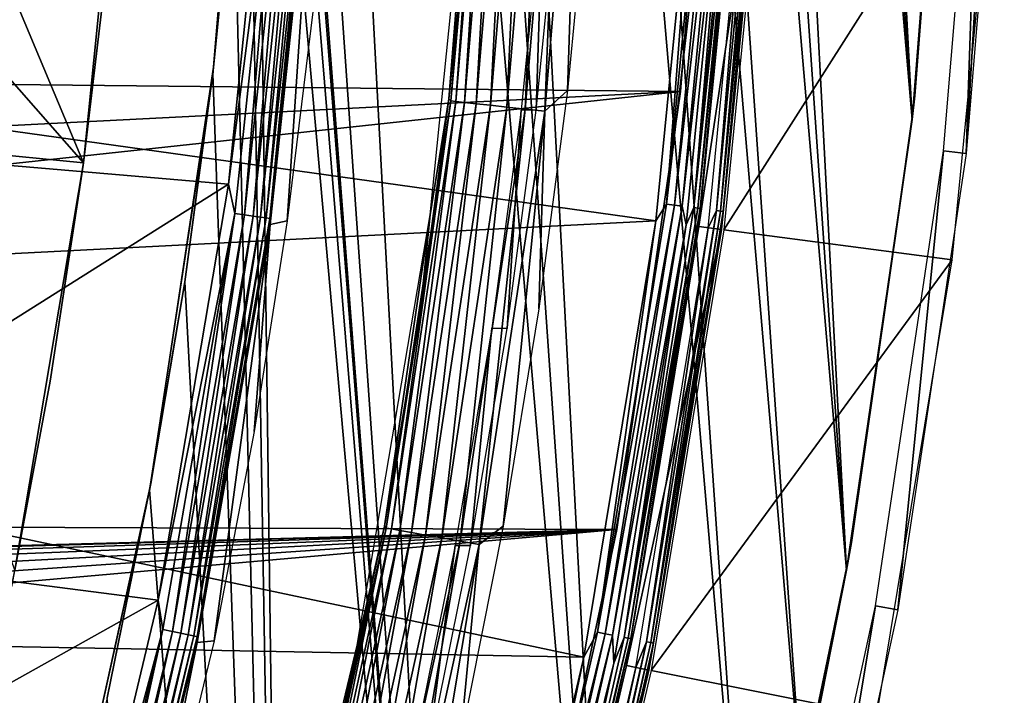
# Model space of a CAD drawing. Header units: millimetres. Extents: x -30.2 to 30.2, y -30.6 to 30.2.
# Tile 40 of 101: x 26 to 30.2, y -5.8 to -2.9. Entities that reach past the tile are written whole.
import ezdxf

# ---------------------------------------------------------------- set-up
doc = ezdxf.new("R2010")
doc.units = ezdxf.units.MM
doc.header["$LTSCALE"] = 65.185185
for name, color, linetype in [('1', 7, 'CONTINUOUS'), ('11', 7, 'CONTINUOUS'), ('12', 7, 'CONTINUOUS'), ('14', 7, 'CONTINUOUS'), ('17', 7, 'CONTINUOUS'), ('18', 7, 'CONTINUOUS'), ('2', 7, 'CONTINUOUS'), ('20', 7, 'CONTINUOUS'), ('22', 7, 'CONTINUOUS'), ('25', 7, 'CONTINUOUS'), ('3', 7, 'CONTINUOUS'), ('32', 7, 'CONTINUOUS'), ('33', 7, 'CONTINUOUS'), ('35', 7, 'CONTINUOUS'), ('37', 7, 'CONTINUOUS'), ('39', 7, 'CONTINUOUS'), ('40', 7, 'CONTINUOUS'), ('44', 7, 'CONTINUOUS'), ('46', 7, 'CONTINUOUS'), ('6', 7, 'CONTINUOUS'), ('8', 7, 'CONTINUOUS')]:
    doc.layers.add(name, color=color, linetype=linetype)

msp = doc.modelspace()

# ---------------------------------------------------------------- linework, layer by layer
at = {"layer": '1', "color": 251, "linetype": 'Continuous', "true_color": 0x4c4c4c}
for points in [[(27.2544, -1.986, 4.2035), (27.1345, -3.7806, 0.1965), (27.0618, -3.7956, 4.2035), (27.2544, -1.986, 4.2035)], [(27.2455, -2.8727, 0.1965), (27.1345, -3.7806, 0.1965), (27.2544, -1.986, 4.2035), (27.2455, -2.8727, 0.1965)], [(27.0618, -3.7956, 4.2035), (26.8221, -5.581, 0.1965), (26.7491, -5.5883, 4.2035), (27.0618, -3.7956, 4.2035)], [(26.9932, -4.6837, 0.1965), (26.8221, -5.581, 0.1965), (27.0618, -3.7956, 4.2035), (26.9932, -4.6837, 0.1965)], [(27.1345, -3.7806, 0.1965), (26.9932, -4.6837, 0.1965), (27.0618, -3.7956, 4.2035), (27.1345, -3.7806, 0.1965)], [(26.7491, -5.5883, 4.2035), (26.3909, -7.3549, 0.1965), (26.3179, -7.3561, 4.2035), (26.7491, -5.5883, 4.2035)], [(26.8221, -5.581, 0.1965), (26.3909, -7.3549, 0.1965), (26.7491, -5.5883, 4.2035), (26.8221, -5.581, 0.1965)]]:
    msp.add_3dface(points, dxfattribs=at)
at = {"layer": '11', "color": 251, "linetype": 'Continuous', "true_color": 0x4c4c4c}
for points in [[(28.9001, -1.8942, 6.0125), (28.7144, -3.7803, 6.0125), (28.7606, -3.7083, 6.0066), (28.9001, -1.8942, 6.0125)], [(28.9391, -1.858, 6.0066), (28.9001, -1.8942, 6.0125), (28.7606, -3.7083, 6.0066), (28.9391, -1.858, 6.0066)], [(28.9391, -1.858, 6.0066), (28.7606, -3.7083, 6.0066), (28.974, -1.8602, 5.994), (28.9391, -1.858, 6.0066)], [(28.974, -1.8602, 5.994), (28.7606, -3.7083, 6.0066), (28.7953, -3.7127, 5.994), (28.974, -1.8602, 5.994)], [(28.974, -1.8602, 5.994), (28.7953, -3.7127, 5.994), (29.0059, -1.8622, 5.9751), (28.974, -1.8602, 5.994)], [(29.0059, -1.8622, 5.9751), (28.7953, -3.7127, 5.994), (28.827, -3.7168, 5.9751), (29.0059, -1.8622, 5.9751)], [(29.0059, -1.8622, 5.9751), (28.827, -3.7168, 5.9751), (29.0312, -1.9028, 5.9508), (29.0059, -1.8622, 5.9751)], [(29.0312, -1.9028, 5.9508), (28.827, -3.7168, 5.9751), (28.8446, -3.7975, 5.9508), (29.0312, -1.9028, 5.9508)], [(28.7606, -3.7083, 6.0066), (28.7144, -3.7803, 6.0125), (28.464, -5.5434, 6.0066), (28.7606, -3.7083, 6.0066)], [(28.7606, -3.7083, 6.0066), (28.464, -5.5434, 6.0066), (28.7953, -3.7127, 5.994), (28.7606, -3.7083, 6.0066)], [(28.7953, -3.7127, 5.994), (28.464, -5.5434, 6.0066), (28.4982, -5.55, 5.994), (28.7953, -3.7127, 5.994)], [(28.7953, -3.7127, 5.994), (28.4982, -5.55, 5.994), (28.827, -3.7168, 5.9751), (28.7953, -3.7127, 5.994)], [(28.827, -3.7168, 5.9751), (28.4982, -5.55, 5.994), (28.5296, -5.5561, 5.9751), (28.827, -3.7168, 5.9751)], [(28.827, -3.7168, 5.9751), (28.5296, -5.5561, 5.9751), (28.8446, -3.7975, 5.9508), (28.827, -3.7168, 5.9751)], [(28.7144, -3.7803, 6.0125), (28.4056, -5.6502, 6.0125), (28.464, -5.5434, 6.0066), (28.7144, -3.7803, 6.0125)], [(28.8446, -3.7975, 5.9508), (28.5296, -5.5561, 5.9751), (28.5344, -5.6759, 5.9508), (28.8446, -3.7975, 5.9508)], [(28.464, -5.5434, 6.0066), (28.4056, -5.6502, 6.0125), (28.0503, -7.3557, 6.0066), (28.464, -5.5434, 6.0066)], [(28.464, -5.5434, 6.0066), (28.0503, -7.3557, 6.0066), (28.4982, -5.55, 5.994), (28.464, -5.5434, 6.0066)], [(28.4982, -5.55, 5.994), (28.0503, -7.3557, 6.0066), (28.0841, -7.3645, 5.994), (28.4982, -5.55, 5.994)], [(28.4982, -5.55, 5.994), (28.0841, -7.3645, 5.994), (28.5296, -5.5561, 5.9751), (28.4982, -5.55, 5.994)], [(28.5296, -5.5561, 5.9751), (28.0841, -7.3645, 5.994), (28.115, -7.3726, 5.9751), (28.5296, -5.5561, 5.9751)], [(28.5296, -5.5561, 5.9751), (28.115, -7.3726, 5.9751), (28.5344, -5.6759, 5.9508), (28.5296, -5.5561, 5.9751)], [(28.4056, -5.6502, 6.0125), (27.9753, -7.4959, 6.0125), (28.0503, -7.3557, 6.0066), (28.4056, -5.6502, 6.0125)], [(28.5344, -5.6759, 5.9508), (28.115, -7.3726, 5.9751), (28.1021, -7.5299, 5.9508), (28.5344, -5.6759, 5.9508)]]:
    msp.add_3dface(points, dxfattribs=at)
at = {"layer": '12', "color": 251, "linetype": 'Continuous', "true_color": 0x4c4c4c}
for points in [[(29.0566, -1.8655, 5.9217), (29.0312, -1.9028, 5.9508), (28.8774, -3.7233, 5.9217), (29.0566, -1.8655, 5.9217)], [(29.0566, -1.8655, 5.9217), (28.8774, -3.7233, 5.9217), (29.0737, -1.8666, 5.8888), (29.0566, -1.8655, 5.9217)], [(29.0737, -1.8666, 5.8888), (28.8774, -3.7233, 5.9217), (28.8944, -3.7255, 5.8888), (29.0737, -1.8666, 5.8888)], [(29.0845, -1.8673, 5.8533), (29.0737, -1.8666, 5.8888), (28.8944, -3.7255, 5.8888), (29.0845, -1.8673, 5.8533)], [(28.9051, -3.7269, 5.8533), (29.0845, -1.8673, 5.8533), (28.8944, -3.7255, 5.8888), (28.9051, -3.7269, 5.8533)], [(28.9051, -3.7269, 5.8533), (29.0861, -1.9064, 5.8165), (29.0845, -1.8673, 5.8533), (28.9051, -3.7269, 5.8533)], [(29.0312, -1.9028, 5.9508), (28.8446, -3.7975, 5.9508), (28.8774, -3.7233, 5.9217), (29.0312, -1.9028, 5.9508)], [(28.8991, -3.8046, 5.8165), (29.0861, -1.9064, 5.8165), (28.9051, -3.7269, 5.8533), (28.8991, -3.8046, 5.8165)], [(28.8774, -3.7233, 5.9217), (28.8446, -3.7975, 5.9508), (28.5795, -5.5659, 5.9217), (28.8774, -3.7233, 5.9217)], [(28.8774, -3.7233, 5.9217), (28.5795, -5.5659, 5.9217), (28.8944, -3.7255, 5.8888), (28.8774, -3.7233, 5.9217)], [(28.8944, -3.7255, 5.8888), (28.5795, -5.5659, 5.9217), (28.5963, -5.5691, 5.8888), (28.8944, -3.7255, 5.8888)], [(28.9051, -3.7269, 5.8533), (28.8944, -3.7255, 5.8888), (28.5963, -5.5691, 5.8888), (28.9051, -3.7269, 5.8533)], [(28.607, -5.5712, 5.8533), (28.9051, -3.7269, 5.8533), (28.5963, -5.5691, 5.8888), (28.607, -5.5712, 5.8533)], [(28.607, -5.5712, 5.8533), (28.8991, -3.8046, 5.8165), (28.9051, -3.7269, 5.8533), (28.607, -5.5712, 5.8533)], [(28.8446, -3.7975, 5.9508), (28.5344, -5.6759, 5.9508), (28.5795, -5.5659, 5.9217), (28.8446, -3.7975, 5.9508)], [(28.5884, -5.6866, 5.8165), (28.8991, -3.8046, 5.8165), (28.607, -5.5712, 5.8533), (28.5884, -5.6866, 5.8165)], [(28.5795, -5.5659, 5.9217), (28.5344, -5.6759, 5.9508), (28.1642, -7.3855, 5.9217), (28.5795, -5.5659, 5.9217)], [(28.5795, -5.5659, 5.9217), (28.1642, -7.3855, 5.9217), (28.5963, -5.5691, 5.8888), (28.5795, -5.5659, 5.9217)], [(28.5963, -5.5691, 5.8888), (28.1642, -7.3855, 5.9217), (28.1808, -7.3899, 5.8888), (28.5963, -5.5691, 5.8888)], [(28.607, -5.5712, 5.8533), (28.5963, -5.5691, 5.8888), (28.1808, -7.3899, 5.8888), (28.607, -5.5712, 5.8533)], [(28.1912, -7.3926, 5.8533), (28.607, -5.5712, 5.8533), (28.1808, -7.3899, 5.8888), (28.1912, -7.3926, 5.8533)], [(28.1912, -7.3926, 5.8533), (28.5884, -5.6866, 5.8165), (28.607, -5.5712, 5.8533), (28.1912, -7.3926, 5.8533)], [(28.5344, -5.6759, 5.9508), (28.1021, -7.5299, 5.9508), (28.1642, -7.3855, 5.9217), (28.5344, -5.6759, 5.9508)], [(28.1553, -7.5442, 5.8165), (28.5884, -5.6866, 5.8165), (28.1912, -7.3926, 5.8533), (28.1553, -7.5442, 5.8165)]]:
    msp.add_3dface(points, dxfattribs=at)
at = {"layer": '14', "color": 251, "linetype": 'Continuous', "true_color": 0x4c4c4c}
for points in [[(28.9741, -3.7358, 0.0907), (29.1266, -1.9091, 0.0598), (29.154, -1.8717, 0.0907), (28.9741, -3.7358, 0.0907)], [(28.9741, -3.7358, 0.0907), (29.154, -1.8717, 0.0907), (28.9923, -3.7381, 0.1259), (28.9741, -3.7358, 0.0907)], [(28.9923, -3.7381, 0.1259), (29.154, -1.8717, 0.0907), (29.1722, -1.8729, 0.1259), (28.9923, -3.7381, 0.1259)], [(29.0031, -3.7395, 0.1641), (28.9923, -3.7381, 0.1259), (29.1722, -1.8729, 0.1259), (29.0031, -3.7395, 0.1641)], [(29.1831, -1.8736, 0.1641), (29.0031, -3.7395, 0.1641), (29.1722, -1.8729, 0.1259), (29.1831, -1.8736, 0.1641)], [(29.1831, -1.8736, 0.1641), (29.1838, -1.9128, 0.2035), (29.0031, -3.7395, 0.1641), (29.1831, -1.8736, 0.1641)], [(28.9394, -3.8099, 0.0598), (29.1266, -1.9091, 0.0598), (28.9741, -3.7358, 0.0907), (28.9394, -3.8099, 0.0598)], [(29.1838, -1.9128, 0.2035), (28.9962, -3.8174, 0.2035), (29.0031, -3.7395, 0.1641), (29.1838, -1.9128, 0.2035)], [(28.6752, -5.5845, 0.0907), (28.9394, -3.8099, 0.0598), (28.9741, -3.7358, 0.0907), (28.6752, -5.5845, 0.0907)], [(28.6752, -5.5845, 0.0907), (28.9741, -3.7358, 0.0907), (28.6932, -5.588, 0.1259), (28.6752, -5.5845, 0.0907)], [(28.6932, -5.588, 0.1259), (28.9741, -3.7358, 0.0907), (28.9923, -3.7381, 0.1259), (28.6932, -5.588, 0.1259)], [(28.704, -5.5901, 0.1641), (28.6932, -5.588, 0.1259), (28.9923, -3.7381, 0.1259), (28.704, -5.5901, 0.1641)], [(29.0031, -3.7395, 0.1641), (28.704, -5.5901, 0.1641), (28.9923, -3.7381, 0.1259), (29.0031, -3.7395, 0.1641)], [(29.0031, -3.7395, 0.1641), (28.9962, -3.8174, 0.2035), (28.704, -5.5901, 0.1641), (29.0031, -3.7395, 0.1641)], [(28.6283, -5.6945, 0.0598), (28.9394, -3.8099, 0.0598), (28.6752, -5.5845, 0.0907), (28.6283, -5.6945, 0.0598)], [(28.9962, -3.8174, 0.2035), (28.6845, -5.7057, 0.2035), (28.704, -5.5901, 0.1641), (28.9962, -3.8174, 0.2035)], [(28.2585, -7.4103, 0.0907), (28.6283, -5.6945, 0.0598), (28.6752, -5.5845, 0.0907), (28.2585, -7.4103, 0.0907)], [(28.2585, -7.4103, 0.0907), (28.6752, -5.5845, 0.0907), (28.2762, -7.4149, 0.1259), (28.2585, -7.4103, 0.0907)], [(28.2762, -7.4149, 0.1259), (28.6752, -5.5845, 0.0907), (28.6932, -5.588, 0.1259), (28.2762, -7.4149, 0.1259)], [(28.2868, -7.4177, 0.1641), (28.2762, -7.4149, 0.1259), (28.6932, -5.588, 0.1259), (28.2868, -7.4177, 0.1641)], [(28.704, -5.5901, 0.1641), (28.2868, -7.4177, 0.1641), (28.6932, -5.588, 0.1259), (28.704, -5.5901, 0.1641)], [(28.704, -5.5901, 0.1641), (28.6845, -5.7057, 0.2035), (28.2868, -7.4177, 0.1641), (28.704, -5.5901, 0.1641)], [(28.1945, -7.5547, 0.0598), (28.6283, -5.6945, 0.0598), (28.2585, -7.4103, 0.0907), (28.1945, -7.5547, 0.0598)], [(28.6845, -5.7057, 0.2035), (28.2499, -7.5695, 0.2035), (28.2868, -7.4177, 0.1641), (28.6845, -5.7057, 0.2035)]]:
    msp.add_3dface(points, dxfattribs=at)
at = {"layer": '17', "color": 4, "linetype": 'Continuous'}
for points in [[(27.7468, -3.7541, -32.6017), (27.9356, -1.893, -32.6017), (27.8281, -3.2569, -30.4956), (27.7468, -3.7541, -32.6017)], [(27.8281, -3.2569, -30.4956), (27.9356, -1.893, -32.6017), (27.9206, -2.3342, -30.4956), (27.8281, -3.2569, -30.4956)], [(27.7051, -4.1756, -30.4956), (27.7468, -3.7541, -32.6017), (27.8281, -3.2569, -30.4956), (27.7051, -4.1756, -30.4956)], [(27.4342, -5.5986, -32.6017), (27.7468, -3.7541, -32.6017), (27.5519, -5.0895, -30.4956), (27.4342, -5.5986, -32.6017)], [(27.5519, -5.0895, -30.4956), (27.7468, -3.7541, -32.6017), (27.7051, -4.1756, -30.4956), (27.5519, -5.0895, -30.4956)], [(27.1554, -6.8989, -30.4956), (27.4342, -5.5986, -32.6017), (27.5519, -5.0895, -30.4956), (27.1554, -6.8989, -30.4956)], [(26.9991, -7.418, -32.6017), (27.4342, -5.5986, -32.6017), (27.1554, -6.8989, -30.4956), (26.9991, -7.418, -32.6017)]]:
    msp.add_3dface(points, dxfattribs=at)
at = {"layer": '18', "color": 4, "linetype": 'Continuous'}
for points in [[(27.8353, -3.2657, -30.41), (27.9206, -2.3342, -30.4956), (27.9902, -1.4202, -30.41), (27.8353, -3.2657, -30.41)], [(27.8353, -3.2657, -30.41), (27.9902, -1.4202, -30.41), (27.8581, -3.2683, -30.3263), (27.8353, -3.2657, -30.41)], [(27.9902, -1.4202, -30.41), (28.0131, -1.4214, -30.3263), (27.8581, -3.2683, -30.3263), (27.9902, -1.4202, -30.41)], [(28.0131, -1.4214, -30.3263), (27.8949, -3.2725, -30.2479), (27.8581, -3.2683, -30.3263), (28.0131, -1.4214, -30.3263)], [(28.0502, -1.4231, -30.2479), (27.8949, -3.2725, -30.2479), (28.0131, -1.4214, -30.3263), (28.0502, -1.4231, -30.2479)], [(28.0502, -1.4231, -30.2479), (27.9447, -3.278, -30.177), (27.8949, -3.2725, -30.2479), (28.0502, -1.4231, -30.2479)], [(28.1002, -1.4253, -30.177), (27.9447, -3.278, -30.177), (28.0502, -1.4231, -30.2479), (28.1002, -1.4253, -30.177)], [(28.1002, -1.4253, -30.177), (28.0059, -3.2847, -30.1159), (27.9447, -3.278, -30.177), (28.1002, -1.4253, -30.177)], [(28.1617, -1.4279, -30.1159), (28.0059, -3.2847, -30.1159), (28.1002, -1.4253, -30.177), (28.1617, -1.4279, -30.1159)], [(28.1617, -1.4279, -30.1159), (28.0767, -3.2924, -30.0663), (28.0059, -3.2847, -30.1159), (28.1617, -1.4279, -30.1159)], [(28.2329, -1.4309, -30.0663), (28.0767, -3.2924, -30.0663), (28.1617, -1.4279, -30.1159), (28.2329, -1.4309, -30.0663)], [(28.2329, -1.4309, -30.0663), (28.155, -3.301, -30.0299), (28.0767, -3.2924, -30.0663), (28.2329, -1.4309, -30.0663)], [(28.3115, -1.4342, -30.0299), (28.155, -3.301, -30.0299), (28.2329, -1.4309, -30.0663), (28.3115, -1.4342, -30.0299)], [(28.3115, -1.4342, -30.0299), (28.2383, -3.31, -30.0075), (28.155, -3.301, -30.0299), (28.3115, -1.4342, -30.0299)], [(28.3953, -1.4376, -30.0075), (28.2383, -3.31, -30.0075), (28.3115, -1.4342, -30.0299), (28.3953, -1.4376, -30.0075)], [(28.3953, -1.4376, -30.0075), (28.3356, -3.2206, -30), (28.2383, -3.31, -30.0075), (28.3953, -1.4376, -30.0075)], [(28.4267, -2.2801, -30), (28.3356, -3.2206, -30), (28.3953, -1.4376, -30.0075), (28.4267, -2.2801, -30)], [(27.8281, -3.2569, -30.4956), (27.9206, -2.3342, -30.4956), (27.8353, -3.2657, -30.41), (27.8281, -3.2569, -30.4956)], [(28.3356, -3.2206, -30), (28.2133, -4.1574, -30), (28.2383, -3.31, -30.0075), (28.3356, -3.2206, -30)], [(27.5588, -5.0969, -30.41), (27.7051, -4.1756, -30.4956), (27.8353, -3.2657, -30.41), (27.5588, -5.0969, -30.41)], [(27.5588, -5.0969, -30.41), (27.8353, -3.2657, -30.41), (27.5814, -5.101, -30.3263), (27.5588, -5.0969, -30.41)], [(27.8353, -3.2657, -30.41), (27.8581, -3.2683, -30.3263), (27.5814, -5.101, -30.3263), (27.8353, -3.2657, -30.41)], [(27.8581, -3.2683, -30.3263), (27.6179, -5.1076, -30.2479), (27.5814, -5.101, -30.3263), (27.8581, -3.2683, -30.3263)], [(27.8949, -3.2725, -30.2479), (27.6179, -5.1076, -30.2479), (27.8581, -3.2683, -30.3263), (27.8949, -3.2725, -30.2479)], [(27.8949, -3.2725, -30.2479), (27.6672, -5.1164, -30.177), (27.6179, -5.1076, -30.2479), (27.8949, -3.2725, -30.2479)], [(27.9447, -3.278, -30.177), (27.6672, -5.1164, -30.177), (27.8949, -3.2725, -30.2479), (27.9447, -3.278, -30.177)], [(27.9447, -3.278, -30.177), (27.7278, -5.1272, -30.1159), (27.6672, -5.1164, -30.177), (27.9447, -3.278, -30.177)], [(27.7051, -4.1756, -30.4956), (27.8281, -3.2569, -30.4956), (27.8353, -3.2657, -30.41), (27.7051, -4.1756, -30.4956)], [(28.0059, -3.2847, -30.1159), (27.7278, -5.1272, -30.1159), (27.9447, -3.278, -30.177), (28.0059, -3.2847, -30.1159)], [(28.0059, -3.2847, -30.1159), (27.798, -5.1396, -30.0663), (27.7278, -5.1272, -30.1159), (28.0059, -3.2847, -30.1159)], [(28.0767, -3.2924, -30.0663), (27.798, -5.1396, -30.0663), (28.0059, -3.2847, -30.1159), (28.0767, -3.2924, -30.0663)], [(28.0767, -3.2924, -30.0663), (27.8755, -5.1533, -30.0299), (27.798, -5.1396, -30.0663), (28.0767, -3.2924, -30.0663)], [(28.155, -3.301, -30.0299), (27.8755, -5.1533, -30.0299), (28.0767, -3.2924, -30.0663), (28.155, -3.301, -30.0299)], [(28.155, -3.301, -30.0299), (27.9581, -5.1678, -30.0075), (27.8755, -5.1533, -30.0299), (28.155, -3.301, -30.0299)], [(28.2383, -3.31, -30.0075), (27.9581, -5.1678, -30.0075), (28.155, -3.301, -30.0299), (28.2383, -3.31, -30.0075)], [(28.2383, -3.31, -30.0075), (28.0602, -5.0896, -30), (27.9581, -5.1678, -30.0075), (28.2383, -3.31, -30.0075)], [(28.2133, -4.1574, -30), (28.0602, -5.0896, -30), (28.2383, -3.31, -30.0075), (28.2133, -4.1574, -30)], [(27.5519, -5.0895, -30.4956), (27.7051, -4.1756, -30.4956), (27.5588, -5.0969, -30.41), (27.5519, -5.0895, -30.4956)], [(27.1554, -6.8989, -30.4956), (27.5519, -5.0895, -30.4956), (27.5588, -5.0969, -30.41), (27.1554, -6.8989, -30.4956)], [(27.162, -6.9058, -30.41), (27.1554, -6.8989, -30.4956), (27.5588, -5.0969, -30.41), (27.162, -6.9058, -30.41)], [(27.162, -6.9058, -30.41), (27.5588, -5.0969, -30.41), (27.1843, -6.9115, -30.3263), (27.162, -6.9058, -30.41)], [(27.5588, -5.0969, -30.41), (27.5814, -5.101, -30.3263), (27.1843, -6.9115, -30.3263), (27.5588, -5.0969, -30.41)], [(27.5814, -5.101, -30.3263), (27.2203, -6.9205, -30.2479), (27.1843, -6.9115, -30.3263), (27.5814, -5.101, -30.3263)], [(27.6179, -5.1076, -30.2479), (27.2203, -6.9205, -30.2479), (27.5814, -5.101, -30.3263), (27.6179, -5.1076, -30.2479)], [(28.0602, -5.0896, -30), (27.8762, -6.0162, -30), (27.9581, -5.1678, -30.0075), (28.0602, -5.0896, -30)], [(27.6179, -5.1076, -30.2479), (27.2689, -6.9325, -30.177), (27.2203, -6.9205, -30.2479), (27.6179, -5.1076, -30.2479)], [(27.6672, -5.1164, -30.177), (27.2689, -6.9325, -30.177), (27.6179, -5.1076, -30.2479), (27.6672, -5.1164, -30.177)], [(27.6672, -5.1164, -30.177), (27.3287, -6.9473, -30.1159), (27.2689, -6.9325, -30.177), (27.6672, -5.1164, -30.177)], [(27.7278, -5.1272, -30.1159), (27.3287, -6.9473, -30.1159), (27.6672, -5.1164, -30.177), (27.7278, -5.1272, -30.1159)], [(27.7278, -5.1272, -30.1159), (27.3978, -6.9643, -30.0663), (27.3287, -6.9473, -30.1159), (27.7278, -5.1272, -30.1159)], [(27.798, -5.1396, -30.0663), (27.3978, -6.9643, -30.0663), (27.7278, -5.1272, -30.1159), (27.798, -5.1396, -30.0663)], [(27.798, -5.1396, -30.0663), (27.4743, -6.9831, -30.0299), (27.3978, -6.9643, -30.0663), (27.798, -5.1396, -30.0663)], [(27.8755, -5.1533, -30.0299), (27.4743, -6.9831, -30.0299), (27.798, -5.1396, -30.0663), (27.8755, -5.1533, -30.0299)], [(27.8755, -5.1533, -30.0299), (27.5557, -7.0031, -30.0075), (27.4743, -6.9831, -30.0299), (27.8755, -5.1533, -30.0299)], [(27.9581, -5.1678, -30.0075), (27.5557, -7.0031, -30.0075), (27.8755, -5.1533, -30.0299), (27.9581, -5.1678, -30.0075)], [(27.9581, -5.1678, -30.0075), (27.6616, -6.9362, -30), (27.5557, -7.0031, -30.0075), (27.9581, -5.1678, -30.0075)], [(27.8762, -6.0162, -30), (27.6616, -6.9362, -30), (27.9581, -5.1678, -30.0075), (27.8762, -6.0162, -30)]]:
    msp.add_3dface(points, dxfattribs=at)
at = {"layer": '2', "color": 251, "linetype": 'Continuous', "true_color": 0x4c4c4c}
for points in [[(24.7781, -3.4434, 4.4), (24.9556, -1.7321, 4.4), (27.0652, -1.8168, 4.4), (24.7781, -3.4434, 4.4)], [(26.8827, -3.6231, 4.4), (24.7781, -3.4434, 4.4), (27.0652, -1.8168, 4.4), (26.8827, -3.6231, 4.4)], [(24.4833, -5.1356, 4.4), (24.7781, -3.4434, 4.4), (26.8827, -3.6231, 4.4), (24.4833, -5.1356, 4.4)], [(26.5818, -5.4064, 4.4), (24.4833, -5.1356, 4.4), (26.8827, -3.6231, 4.4), (26.5818, -5.4064, 4.4)], [(24.0701, -6.8128, 4.4), (24.4833, -5.1356, 4.4), (26.5818, -5.4064, 4.4), (24.0701, -6.8128, 4.4)], [(26.1613, -7.1689, 4.4), (24.0701, -6.8128, 4.4), (26.5818, -5.4064, 4.4), (26.1613, -7.1689, 4.4)]]:
    msp.add_3dface(points, dxfattribs=at)
at = {"layer": '20', "color": 4, "linetype": 'Continuous'}
for points in [[(29.1938, -1.9135, -0.1933), (29.0062, -3.8187, -0.1933), (30.1784, -1.978, -29.7933), (29.1938, -1.9135, -0.1933)], [(30.1784, -1.978, -29.7933), (29.0062, -3.8187, -0.1933), (29.9844, -3.9475, -29.7933), (30.1784, -1.978, -29.7933)], [(29.0062, -3.8187, -0.1933), (28.6943, -5.7076, -0.1933), (29.9844, -3.9475, -29.7933), (29.0062, -3.8187, -0.1933)], [(29.9844, -3.9475, -29.7933), (28.6943, -5.7076, -0.1933), (29.662, -5.9001, -29.7933), (29.9844, -3.9475, -29.7933)], [(28.6943, -5.7076, -0.1933), (28.2596, -7.5721, -0.1933), (29.662, -5.9001, -29.7933), (28.6943, -5.7076, -0.1933)]]:
    msp.add_3dface(points, dxfattribs=at)
at = {"layer": '22', "color": 4, "linetype": 'Continuous'}
for points in [[(25.4331, -2.5872, -2), (25.5056, -1.7294, -2), (26.2615, -3.5318, -30), (25.4331, -2.5872, -2)], [(26.2615, -3.5318, -30), (25.5056, -1.7294, -2), (26.4387, -1.7699, -30), (26.2615, -3.5318, -30)], [(25.332, -3.4404, -2), (25.4331, -2.5872, -2), (26.2615, -3.5318, -30), (25.332, -3.4404, -2)], [(25.9669, -5.278, -30), (25.332, -3.4404, -2), (26.2615, -3.5318, -30), (25.9669, -5.278, -30)]]:
    msp.add_3dface(points, dxfattribs=at)
at = {"layer": '25', "color": 4, "linetype": 'Continuous'}
for points in [[(26.2615, -3.5318, -30), (26.4387, -1.7699, -30), (26.3612, -2.6882, -32.8), (26.2615, -3.5318, -30)], [(26.255, -3.5795, -32.8), (26.2615, -3.5318, -30), (26.3612, -2.6882, -32.8), (26.255, -3.5795, -32.8)], [(25.9669, -5.278, -30), (26.2615, -3.5318, -30), (26.1187, -4.4667, -32.8), (25.9669, -5.278, -30)], [(26.1187, -4.4667, -32.8), (26.2615, -3.5318, -30), (26.255, -3.5795, -32.8), (26.1187, -4.4667, -32.8)], [(25.9524, -5.349, -32.8), (25.9669, -5.278, -30), (26.1187, -4.4667, -32.8), (25.9524, -5.349, -32.8)]]:
    msp.add_3dface(points, dxfattribs=at)
at = {"layer": '3', "color": 251, "linetype": 'Continuous', "true_color": 0x4c4c4c}
for points in [[(26.8827, -3.6231, 4.4), (27.0652, -1.8168, 4.4), (27.1005, -1.9492, 4.3951), (26.8827, -3.6231, 4.4)], [(26.9106, -3.749, 4.3951), (26.8827, -3.6231, 4.4), (27.1005, -1.9492, 4.3951), (26.9106, -3.749, 4.3951)], [(26.9106, -3.749, 4.3951), (27.1005, -1.9492, 4.3951), (26.9521, -3.7548, 4.3807), (26.9106, -3.749, 4.3951)], [(26.9521, -3.7548, 4.3807), (27.1005, -1.9492, 4.3951), (27.1423, -1.9522, 4.3807), (26.9521, -3.7548, 4.3807)], [(26.9521, -3.7548, 4.3807), (27.1423, -1.9522, 4.3807), (26.9894, -3.76, 4.3574), (26.9521, -3.7548, 4.3807)], [(26.9894, -3.76, 4.3574), (27.1423, -1.9522, 4.3807), (27.1799, -1.9549, 4.3574), (26.9894, -3.76, 4.3574)], [(26.9894, -3.76, 4.3574), (27.1799, -1.9549, 4.3574), (27.0208, -3.7644, 4.3263), (26.9894, -3.76, 4.3574)], [(27.0208, -3.7644, 4.3263), (27.1799, -1.9549, 4.3574), (27.2114, -1.9572, 4.3263), (27.0208, -3.7644, 4.3263)], [(27.0208, -3.7644, 4.3263), (27.2114, -1.9572, 4.3263), (27.0446, -3.7677, 4.2891), (27.0208, -3.7644, 4.3263)], [(27.0446, -3.7677, 4.2891), (27.2114, -1.9572, 4.3263), (27.2354, -1.9589, 4.2891), (27.0446, -3.7677, 4.2891)], [(27.0446, -3.7677, 4.2891), (27.2354, -1.9589, 4.2891), (27.0596, -3.7698, 4.2474), (27.0446, -3.7677, 4.2891)], [(27.0596, -3.7698, 4.2474), (27.2354, -1.9589, 4.2891), (27.2506, -1.96, 4.2474), (27.0596, -3.7698, 4.2474)], [(27.2544, -1.986, 4.2035), (27.0596, -3.7698, 4.2474), (27.2506, -1.96, 4.2474), (27.2544, -1.986, 4.2035)], [(27.2544, -1.986, 4.2035), (27.0618, -3.7956, 4.2035), (27.0596, -3.7698, 4.2474), (27.2544, -1.986, 4.2035)], [(26.5818, -5.4064, 4.4), (26.8827, -3.6231, 4.4), (26.9106, -3.749, 4.3951), (26.5818, -5.4064, 4.4)], [(26.6013, -5.5322, 4.3951), (26.5818, -5.4064, 4.4), (26.9106, -3.749, 4.3951), (26.6013, -5.5322, 4.3951)], [(26.6013, -5.5322, 4.3951), (26.9106, -3.749, 4.3951), (26.6423, -5.5408, 4.3807), (26.6013, -5.5322, 4.3951)], [(26.6423, -5.5408, 4.3807), (26.9106, -3.749, 4.3951), (26.9521, -3.7548, 4.3807), (26.6423, -5.5408, 4.3807)], [(26.6423, -5.5408, 4.3807), (26.9521, -3.7548, 4.3807), (26.6792, -5.5484, 4.3574), (26.6423, -5.5408, 4.3807)], [(26.6792, -5.5484, 4.3574), (26.9521, -3.7548, 4.3807), (26.9894, -3.76, 4.3574), (26.6792, -5.5484, 4.3574)], [(26.6792, -5.5484, 4.3574), (26.9894, -3.76, 4.3574), (26.7102, -5.5549, 4.3263), (26.6792, -5.5484, 4.3574)], [(26.7102, -5.5549, 4.3263), (26.9894, -3.76, 4.3574), (27.0208, -3.7644, 4.3263), (26.7102, -5.5549, 4.3263)], [(26.7102, -5.5549, 4.3263), (27.0208, -3.7644, 4.3263), (26.7337, -5.5598, 4.2891), (26.7102, -5.5549, 4.3263)], [(26.7337, -5.5598, 4.2891), (27.0208, -3.7644, 4.3263), (27.0446, -3.7677, 4.2891), (26.7337, -5.5598, 4.2891)], [(26.7337, -5.5598, 4.2891), (27.0446, -3.7677, 4.2891), (26.7486, -5.5629, 4.2474), (26.7337, -5.5598, 4.2891)], [(26.7486, -5.5629, 4.2474), (27.0446, -3.7677, 4.2891), (27.0596, -3.7698, 4.2474), (26.7486, -5.5629, 4.2474)], [(27.0618, -3.7956, 4.2035), (26.7486, -5.5629, 4.2474), (27.0596, -3.7698, 4.2474), (27.0618, -3.7956, 4.2035)], [(27.0618, -3.7956, 4.2035), (26.7491, -5.5883, 4.2035), (26.7486, -5.5629, 4.2474), (27.0618, -3.7956, 4.2035)], [(26.1613, -7.1689, 4.4), (26.5818, -5.4064, 4.4), (26.6013, -5.5322, 4.3951), (26.1613, -7.1689, 4.4)], [(26.174, -7.2909, 4.3951), (26.1613, -7.1689, 4.4), (26.6013, -5.5322, 4.3951), (26.174, -7.2909, 4.3951)], [(26.174, -7.2909, 4.3951), (26.6013, -5.5322, 4.3951), (26.2144, -7.3021, 4.3807), (26.174, -7.2909, 4.3951)], [(26.2144, -7.3021, 4.3807), (26.6013, -5.5322, 4.3951), (26.6423, -5.5408, 4.3807), (26.2144, -7.3021, 4.3807)], [(26.2144, -7.3021, 4.3807), (26.6423, -5.5408, 4.3807), (26.2507, -7.3122, 4.3574), (26.2144, -7.3021, 4.3807)], [(26.2507, -7.3122, 4.3574), (26.6423, -5.5408, 4.3807), (26.6792, -5.5484, 4.3574), (26.2507, -7.3122, 4.3574)], [(26.2507, -7.3122, 4.3574), (26.6792, -5.5484, 4.3574), (26.2812, -7.3207, 4.3263), (26.2507, -7.3122, 4.3574)], [(26.2812, -7.3207, 4.3263), (26.6792, -5.5484, 4.3574), (26.7102, -5.5549, 4.3263), (26.2812, -7.3207, 4.3263)], [(26.2812, -7.3207, 4.3263), (26.7102, -5.5549, 4.3263), (26.3043, -7.3272, 4.2891), (26.2812, -7.3207, 4.3263)], [(26.3043, -7.3272, 4.2891), (26.7102, -5.5549, 4.3263), (26.7337, -5.5598, 4.2891), (26.3043, -7.3272, 4.2891)], [(26.3043, -7.3272, 4.2891), (26.7337, -5.5598, 4.2891), (26.319, -7.3312, 4.2474), (26.3043, -7.3272, 4.2891)], [(26.319, -7.3312, 4.2474), (26.7337, -5.5598, 4.2891), (26.7486, -5.5629, 4.2474), (26.319, -7.3312, 4.2474)], [(26.7491, -5.5883, 4.2035), (26.319, -7.3312, 4.2474), (26.7486, -5.5629, 4.2474), (26.7491, -5.5883, 4.2035)], [(26.7491, -5.5883, 4.2035), (26.3179, -7.3561, 4.2035), (26.319, -7.3312, 4.2474), (26.7491, -5.5883, 4.2035)]]:
    msp.add_3dface(points, dxfattribs=at)
at = {"layer": '32', "color": 251, "linetype": 'Continuous', "true_color": 0x4c4c4c}
for points in [[(29.9481, -3.4795, -35.7544), (30.1116, -1.5134, -35.7544), (30.0443, -3.4907, -30.2035), (29.9481, -3.4795, -35.7544)], [(30.1116, -1.5134, -35.7544), (30.1599, -1.5158, -32.9789), (30.0443, -3.4907, -30.2035), (30.1116, -1.5134, -35.7544)], [(30.1599, -1.5158, -32.9789), (30.2083, -1.5182, -30.2035), (30.0443, -3.4907, -30.2035), (30.1599, -1.5158, -32.9789)], [(29.6564, -5.4307, -35.7544), (29.9481, -3.4795, -35.7544), (29.7517, -5.4482, -30.2035), (29.6564, -5.4307, -35.7544)], [(29.7517, -5.4482, -30.2035), (29.9481, -3.4795, -35.7544), (30.0443, -3.4907, -30.2035), (29.7517, -5.4482, -30.2035)], [(29.2377, -7.3587, -35.7544), (29.6564, -5.4307, -35.7544), (29.3317, -7.3824, -30.2035), (29.2377, -7.3587, -35.7544)], [(29.3317, -7.3824, -30.2035), (29.6564, -5.4307, -35.7544), (29.7517, -5.4482, -30.2035), (29.3317, -7.3824, -30.2035)]]:
    msp.add_3dface(points, dxfattribs=at)
at = {"layer": '33', "color": 251, "linetype": 'Continuous', "true_color": 0x4c4c4c}
for points in [[(28.1374, -3.3041, -33.9544), (28.2023, -3.3062, -30.2456), (28.2319, -2.3644, -33.9544), (28.1374, -3.3041, -33.9544)], [(28.2023, -3.3062, -30.2456), (28.2966, -2.3671, -30.2456), (28.2319, -2.3644, -33.9544), (28.2023, -3.3062, -30.2456)], [(28.0116, -4.2402, -33.9544), (28.0768, -4.2417, -30.2456), (28.1374, -3.3041, -33.9544), (28.0116, -4.2402, -33.9544)], [(28.0768, -4.2417, -30.2456), (28.2023, -3.3062, -30.2456), (28.1374, -3.3041, -33.9544), (28.0768, -4.2417, -30.2456)], [(27.8547, -5.1715, -33.9544), (27.9203, -5.1725, -30.2456), (28.0116, -4.2402, -33.9544), (27.8547, -5.1715, -33.9544)], [(27.9203, -5.1725, -30.2456), (28.0768, -4.2417, -30.2456), (28.0116, -4.2402, -33.9544), (27.9203, -5.1725, -30.2456)], [(27.6668, -6.0971, -33.9544), (27.733, -6.0976, -30.2456), (27.8547, -5.1715, -33.9544), (27.6668, -6.0971, -33.9544)], [(27.733, -6.0976, -30.2456), (27.9203, -5.1725, -30.2456), (27.8547, -5.1715, -33.9544), (27.733, -6.0976, -30.2456)]]:
    msp.add_3dface(points, dxfattribs=at)
at = {"layer": '35', "color": 251, "linetype": 'Continuous', "true_color": 0x4c4c4c}
for points in [[(26.966, -1.3553, -34.2), (26.966, -1.3553, -36), (26.8152, -3.1534, -36), (26.966, -1.3553, -34.2)], [(26.8152, -3.1534, -34.2), (26.966, -1.3553, -34.2), (26.8152, -3.1534, -36), (26.8152, -3.1534, -34.2)], [(26.5447, -4.9374, -34.2), (26.8152, -3.1534, -34.2), (26.5447, -4.9374, -36), (26.5447, -4.9374, -34.2)], [(26.5447, -4.9374, -36), (26.8152, -3.1534, -34.2), (26.8152, -3.1534, -36), (26.5447, -4.9374, -36)], [(26.1557, -6.6993, -34.2), (26.5447, -4.9374, -34.2), (26.1557, -6.6993, -36), (26.1557, -6.6993, -34.2)], [(26.1557, -6.6993, -36), (26.5447, -4.9374, -34.2), (26.5447, -4.9374, -36), (26.1557, -6.6993, -36)]]:
    msp.add_3dface(points, dxfattribs=at)
at = {"layer": '37', "color": 251, "linetype": 'Continuous', "true_color": 0x4c4c4c}
for points in [[(29.9711, -1.3159, -36), (29.8241, -3.2436, -36), (29.966, -1.4002, -436), (29.9711, -1.3159, -36)], [(29.966, -1.4002, -436), (29.8241, -3.2436, -36), (29.8127, -3.3455, -436), (29.966, -1.4002, -436)], [(29.8241, -3.2436, -36), (29.553, -5.1592, -36), (29.8127, -3.3455, -436), (29.8241, -3.2436, -36)], [(29.8127, -3.3455, -436), (29.553, -5.1592, -36), (29.5316, -5.277, -436), (29.8127, -3.3455, -436)], [(29.553, -5.1592, -36), (29.1585, -7.0558, -36), (29.5316, -5.277, -436), (29.553, -5.1592, -36)], [(29.5316, -5.277, -436), (29.1585, -7.0558, -36), (29.342, -6.2415, -436), (29.5316, -5.277, -436)]]:
    msp.add_3dface(points, dxfattribs=at)
at = {"layer": '39', "color": 251, "linetype": 'Continuous', "true_color": 0x4c4c4c}
for points in [[(26.9084, -2.2226, -36), (26.9056, -2.2522, -436), (26.819, -3.1212, -36), (26.9084, -2.2226, -36)], [(26.9056, -2.2522, -436), (26.8158, -3.1485, -436), (26.819, -3.1212, -36), (26.9056, -2.2522, -436)], [(26.819, -3.1212, -36), (26.6958, -4.041, -436), (26.5505, -4.9063, -36), (26.819, -3.1212, -36)], [(26.8158, -3.1485, -436), (26.6958, -4.041, -436), (26.819, -3.1212, -36), (26.8158, -3.1485, -436)], [(26.6958, -4.041, -436), (26.5445, -4.9336, -436), (26.5505, -4.9063, -36), (26.6958, -4.041, -436)], [(26.5505, -4.9063, -36), (26.3624, -5.8252, -436), (26.1634, -6.669, -36), (26.5505, -4.9063, -36)], [(26.5445, -4.9336, -436), (26.3624, -5.8252, -436), (26.5505, -4.9063, -36), (26.5445, -4.9336, -436)]]:
    msp.add_3dface(points, dxfattribs=at)
at = {"layer": '40', "color": 251, "linetype": 'Continuous', "true_color": 0x4c4c4c}
for points in [[(26.1381, 14.7232, -436), (26.6075, 13.8546, -436), (27.9334, -10.9419, -436), (26.1381, 14.7232, -436)], [(26.1381, 14.7232, -436), (27.9334, -10.9419, -436), (26.9027, 2.2896, -436), (26.1381, 14.7232, -436)], [(26.6075, 13.8546, -436), (27.0501, 12.9674, -436), (28.5857, -9.0985, -436), (26.6075, 13.8546, -436)], [(26.6075, 13.8546, -436), (28.5857, -9.0985, -436), (27.9334, -10.9419, -436), (26.6075, 13.8546, -436)], [(27.0501, 12.9674, -436), (27.4644, 12.0647, -436), (28.5857, -9.0985, -436), (27.0501, 12.9674, -436)], [(27.4644, 12.0647, -436), (27.849, 11.1498, -436), (29.1206, -7.202, -436), (27.4644, 12.0647, -436)], [(27.4644, 12.0647, -436), (29.1206, -7.202, -436), (28.5857, -9.0985, -436), (27.4644, 12.0647, -436)], [(27.849, 11.1498, -436), (28.2025, 10.2257, -436), (29.342, -6.2415, -436), (27.849, 11.1498, -436)], [(27.849, 11.1498, -436), (29.342, -6.2415, -436), (29.1206, -7.202, -436), (27.849, 11.1498, -436)], [(28.2025, 10.2257, -436), (28.5235, 9.2956, -436), (29.5316, -5.277, -436), (28.2025, 10.2257, -436)], [(28.2025, 10.2257, -436), (29.5316, -5.277, -436), (29.342, -6.2415, -436), (28.2025, 10.2257, -436)], [(28.5235, 9.2956, -436), (28.8118, 8.3598, -436), (29.5316, -5.277, -436), (28.5235, 9.2956, -436)], [(28.8118, 8.3598, -436), (29.0691, 7.4144, -436), (29.8127, -3.3455, -436), (28.8118, 8.3598, -436)], [(28.8118, 8.3598, -436), (29.8127, -3.3455, -436), (29.5316, -5.277, -436), (28.8118, 8.3598, -436)], [(29.0691, 7.4144, -436), (29.2955, 6.4595, -436), (29.8127, -3.3455, -436), (29.0691, 7.4144, -436)], [(29.2955, 6.4595, -436), (29.966, -1.4002, -436), (29.8127, -3.3455, -436), (29.2955, 6.4595, -436)], [(26.9027, 2.2896, -436), (27.9334, -10.9419, -436), (26.9636, 1.3731, -436), (26.9027, 2.2896, -436)], [(27.9334, -10.9419, -436), (26.9943, 0.4607, -436), (26.9636, 1.3731, -436), (27.9334, -10.9419, -436)], [(27.9334, -10.9419, -436), (26.9949, -0.4476, -436), (26.9943, 0.4607, -436), (27.9334, -10.9419, -436)], [(27.1578, -12.7419, -436), (26.9653, -1.352, -436), (26.9949, -0.4476, -436), (27.1578, -12.7419, -436)], [(27.9334, -10.9419, -436), (27.1578, -12.7419, -436), (26.9949, -0.4476, -436), (27.9334, -10.9419, -436)], [(27.1578, -12.7419, -436), (26.9056, -2.2522, -436), (26.9653, -1.352, -436), (27.1578, -12.7419, -436)], [(27.1578, -12.7419, -436), (26.8158, -3.1485, -436), (26.9056, -2.2522, -436), (27.1578, -12.7419, -436)], [(27.1578, -12.7419, -436), (26.6958, -4.041, -436), (26.8158, -3.1485, -436), (27.1578, -12.7419, -436)], [(27.1578, -12.7419, -436), (26.5445, -4.9336, -436), (26.6958, -4.041, -436), (27.1578, -12.7419, -436)], [(27.1578, -12.7419, -436), (26.3624, -5.8252, -436), (26.5445, -4.9336, -436), (27.1578, -12.7419, -436)]]:
    msp.add_3dface(points, dxfattribs=at)
at = {"layer": '44', "linetype": 'Continuous'}
for points in [[(12.6357, -3.0562, -438), (12.8406, -2.0295, -438), (28.9693, -1.3335, -438), (12.6357, -3.0562, -438)], [(28.8201, -3.2253, -438), (12.6357, -3.0562, -438), (28.9693, -1.3335, -438), (28.8201, -3.2253, -438)], [(12.3487, -4.0631, -438), (12.6357, -3.0562, -438), (28.8201, -3.2253, -438), (12.3487, -4.0631, -438)], [(11.9818, -5.0435, -438), (12.3487, -4.0631, -438), (28.8201, -3.2253, -438), (11.9818, -5.0435, -438)], [(28.5474, -5.1033, -438), (11.9818, -5.0435, -438), (28.8201, -3.2253, -438), (28.5474, -5.1033, -438)], [(11.9818, -5.0435, -438), (28.5474, -5.1033, -438), (16.8607, -5.4168, -438), (11.9818, -5.0435, -438)], [(16.8607, -5.4168, -438), (28.5474, -5.1033, -438), (17.1686, -5.4217, -438), (16.8607, -5.4168, -438)], [(17.1686, -5.4217, -438), (28.5474, -5.1033, -438), (17.4737, -5.4636, -438), (17.1686, -5.4217, -438)], [(17.4737, -5.4636, -438), (28.5474, -5.1033, -438), (17.7715, -5.542, -438), (17.4737, -5.4636, -438)], [(17.7715, -5.542, -438), (28.5474, -5.1033, -438), (18.0576, -5.6557, -438), (17.7715, -5.542, -438)], [(18.0576, -5.6557, -438), (28.5474, -5.1033, -438), (18.328, -5.8031, -438), (18.0576, -5.6557, -438)], [(18.328, -5.8031, -438), (28.5474, -5.1033, -438), (18.5786, -5.982, -438), (18.328, -5.8031, -438)], [(28.5474, -5.1033, -438), (28.1525, -6.9595, -438), (18.5786, -5.982, -438), (28.5474, -5.1033, -438)]]:
    msp.add_3dface(points, dxfattribs=at)
at = {"layer": '46', "linetype": 'Continuous'}
for points in [[(28.8201, -3.2253, -438), (28.9693, -1.3335, -438), (28.8201, -3.2253, -436), (28.8201, -3.2253, -438)], [(28.8201, -3.2253, -436), (28.9693, -1.3335, -438), (28.9693, -1.3335, -436), (28.8201, -3.2253, -436)], [(28.5474, -5.1033, -438), (28.8201, -3.2253, -438), (28.5474, -5.1033, -436), (28.5474, -5.1033, -438)], [(28.5474, -5.1033, -436), (28.8201, -3.2253, -438), (28.8201, -3.2253, -436), (28.5474, -5.1033, -436)], [(28.1525, -6.9595, -438), (28.5474, -5.1033, -438), (28.1525, -6.9595, -436), (28.1525, -6.9595, -438)], [(28.1525, -6.9595, -436), (28.5474, -5.1033, -438), (28.5474, -5.1033, -436), (28.1525, -6.9595, -436)]]:
    msp.add_3dface(points, dxfattribs=at)
at = {"layer": '6', "color": 251, "linetype": 'Continuous', "true_color": 0x4c4c4c}
for points in [[(28.7144, -3.7803, 6.0125), (28.9001, -1.8942, 6.0125), (21.5649, -2.7805, 6.4437), (28.7144, -3.7803, 6.0125)], [(21.3425, -4.1564, 6.4437), (28.7144, -3.7803, 6.0125), (21.5649, -2.7805, 6.4437), (21.3425, -4.1564, 6.4437)], [(28.4056, -5.6502, 6.0125), (28.7144, -3.7803, 6.0125), (21.3425, -4.1564, 6.4437), (28.4056, -5.6502, 6.0125)], [(21.0323, -5.5153, 6.4437), (28.4056, -5.6502, 6.0125), (21.3425, -4.1564, 6.4437), (21.0323, -5.5153, 6.4437)], [(20.6357, -6.8515, 6.4437), (27.9753, -7.4959, 6.0125), (21.0323, -5.5153, 6.4437), (20.6357, -6.8515, 6.4437)], [(27.9753, -7.4959, 6.0125), (28.4056, -5.6502, 6.0125), (21.0323, -5.5153, 6.4437), (27.9753, -7.4959, 6.0125)]]:
    msp.add_3dface(points, dxfattribs=at)
at = {"layer": '8', "color": 251, "linetype": 'Continuous', "true_color": 0x4c4c4c}
for points in [[(28.8991, -3.8046, 5.8165), (29.1838, -1.9128, 0.2035), (29.0861, -1.9064, 5.8165), (28.8991, -3.8046, 5.8165)], [(28.9962, -3.8174, 0.2035), (29.1838, -1.9128, 0.2035), (28.8991, -3.8046, 5.8165), (28.9962, -3.8174, 0.2035)], [(28.5884, -5.6866, 5.8165), (28.9962, -3.8174, 0.2035), (28.8991, -3.8046, 5.8165), (28.5884, -5.6866, 5.8165)], [(28.6845, -5.7057, 0.2035), (28.9962, -3.8174, 0.2035), (28.5884, -5.6866, 5.8165), (28.6845, -5.7057, 0.2035)], [(28.1553, -7.5442, 5.8165), (28.6845, -5.7057, 0.2035), (28.5884, -5.6866, 5.8165), (28.1553, -7.5442, 5.8165)], [(28.2499, -7.5695, 0.2035), (28.6845, -5.7057, 0.2035), (28.1553, -7.5442, 5.8165), (28.2499, -7.5695, 0.2035)]]:
    msp.add_3dface(points, dxfattribs=at)

doc.saveas('drawing.dxf')
